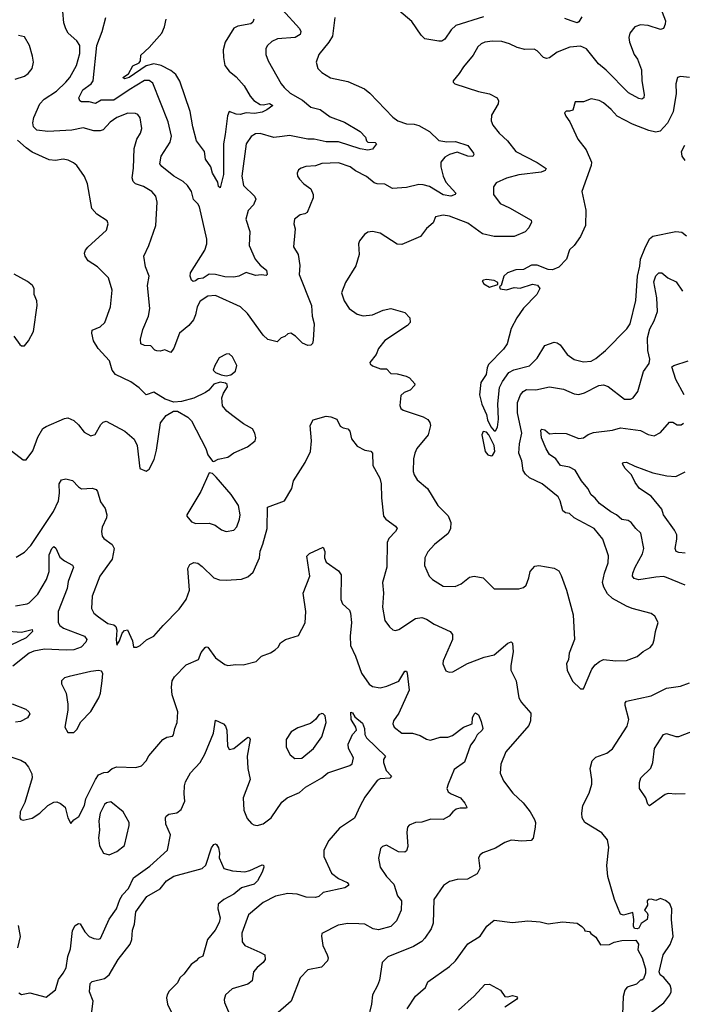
# Model space of a CAD drawing. Extents: x 2056909 to 2160450, y 827444 to 1016825.
# Tile 132 of 256: x 2129633 to 2133937, y 854084 to 860482. Entities that reach past the tile are written whole.
import ezdxf

# ---------------------------------------------------------------- set-up
doc = ezdxf.new("R2010")
doc.units = 0

msp = doc.modelspace()

# ---------------------------------------------------------------- linework, layer by layer
at = {"layer": '0CON10XD'}
for points in [[(2133779.4, 860605), (2133827.8, 860475), (2133826.8, 860453.2), (2133815.6, 860424.4), (2133795, 860418.6), (2133715, 860444.5), (2133665, 860448.2), (2133628.9, 860435), (2133596.4, 860395), (2133590.4, 860365), (2133593.8, 860335), (2133625.3, 860255.3), (2133646.5, 860225), (2133671.5, 860155), (2133675.5, 860085), (2133690.6, 859995), (2133687.1, 859975), (2133675, 859965.8), (2133655, 859969.4), (2133587.3, 860007.3), (2133443.2, 860153.2), (2133394, 860195), (2133315, 860293.2), (2133275, 860309), (2133206.7, 860303.3), (2133125, 860270), (2133075, 860234.2), (2133055, 860228.6), (2133035, 860235.8), (2132995, 860278.8), (2132975, 860290), (2132915, 860288.8), (2132865, 860301.4), (2132815, 860325.6), (2132765, 860340), (2132705, 860342.2), (2132655, 860335.6), (2132631.2, 860325), (2132609.2, 860305), (2132578.9, 860251.1), (2132516.2, 860175), (2132488.6, 860131.4), (2132450, 860085), (2132450, 860075), (2132460, 860065), (2132612.5, 860015), (2132685, 860000.8), (2132733.8, 859975), (2132744, 859955), (2132740.8, 859935), (2132697.9, 859862.1), (2132695.7, 859825), (2132705.6, 859795.6), (2132747.5, 859745), (2132802.5, 859695), (2132856, 859625), (2132995, 859553.3), (2133052, 859515), (2133047.4, 859502.6), (2133019.8, 859490.2), (2132875, 859473.3), (2132795, 859452.7), (2132729.1, 859420.9), (2132710, 859395), (2132712, 859345), (2132755, 859286.9), (2132815, 859260), (2132955, 859178.8), (2132957.1, 859165), (2132940.4, 859129.6), (2132917.4, 859102.6), (2132845, 859073.2), (2132715, 859072.9), (2132639.2, 859089.2), (2132545, 859159.6), (2132425, 859205.5), (2132385, 859211.4), (2132335, 859201.2), (2132319.1, 859160.9), (2132276.7, 859125), (2132237.6, 859072.4), (2132115, 859020), (2132085, 859022), (2131974.3, 859094.3), (2131925, 859106), (2131895, 859100), (2131873.8, 859085), (2131840, 859045), (2131834, 859025), (2131838.6, 858955), (2131817, 858883), (2131750, 858775), (2131723.9, 858706.1), (2131740, 858655), (2131773.8, 858605), (2131825, 858568), (2131865, 858557.1), (2131925, 858564.4), (2131995, 858594.3), (2132045, 858605.8), (2132135, 858579.2), (2132168, 858545), (2132168.8, 858515), (2132153.3, 858495), (2132005, 858398.1), (2131964.2, 858345), (2131948.8, 858305), (2131907.5, 858255), (2131910, 858245), (2131925, 858232), (2131976.2, 858213.8), (2132015, 858213.8), (2132045, 858182), (2132085, 858179.4), (2132143.3, 858165), (2132165, 858153.8), (2132200, 858115), (2132197.5, 858105), (2132170, 858075), (2132131.7, 858058.3), (2132109.3, 858040.7), (2132102.5, 857975), (2132110, 857955), (2132125, 857944), (2132255, 857901.4), (2132284.3, 857884.3), (2132298, 857865), (2132302, 857845), (2132285.6, 857784.4), (2132214, 857695), (2132199.2, 857665), (2132191.2, 857628.8), (2132190, 857545), (2132195.8, 857525), (2132215, 857491.2), (2132281.2, 857435), (2132348.8, 857325), (2132416.9, 857256.9), (2132434.5, 857215), (2132432.2, 857175), (2132416.3, 857143.7), (2132327.9, 857072.1), (2132285, 857023.3), (2132264, 856985), (2132262, 856935), (2132293.8, 856865), (2132314.4, 856844.4), (2132385, 856800), (2132461.7, 856798.3), (2132500, 856815), (2132555, 856858.8), (2132585, 856866.2), (2132643.8, 856853.8), (2132715, 856784), (2132876.3, 856783.7), (2132905, 856791.4), (2132923, 856807), (2132941.5, 856855), (2132949.2, 856895), (2132980.3, 856929.7), (2133005, 856934), (2133105, 856918), (2133135, 856901.2), (2133150.9, 856870.9), (2133185.4, 856775.4), (2133227.5, 856615), (2133236.7, 856455), (2133201.4, 856365), (2133198, 856325), (2133186.2, 856295), (2133190, 856255), (2133225, 856182.5), (2133275, 856132.5), (2133295, 856132.5)], [(2131680.8, 860495), (2131664.4, 860375), (2131642.2, 860335), (2131575.7, 860255), (2131558, 860205), (2131570, 860165), (2131595, 860138), (2131653.2, 860103.2), (2131765, 860080), (2131872.1, 860032.1), (2131908, 860005), (2132057.8, 859847.8), (2132090, 859825), (2132145, 859804.5), (2132195, 859802.9), (2132225, 859793.6), (2132295, 859755.7), (2132355, 859697.5), (2132407.3, 859687.3), (2132465, 859689.4), (2132545, 859663.3), (2132580, 859615), (2132583.8, 859605), (2132577, 859593), (2132545, 859594.6), (2132475, 859620.4), (2132425, 859606), (2132395, 859587.9), (2132368.9, 859555), (2132368.5, 859525), (2132384, 859464), (2132402.2, 859425), (2132465.6, 859355), (2132462, 859345), (2132434.7, 859335.3), (2132385, 859343.6), (2132295, 859398.2), (2132255, 859409.6), (2132225, 859410.8), (2132145, 859391.8), (2132055, 859384.3), (2132005, 859412.5), (2131955, 859414.3), (2131935, 859420.8), (2131885, 859463.1), (2131815, 859500), (2131780.8, 859525), (2131705, 859551.5), (2131595, 859548.1), (2131555, 859532.5), (2131492.7, 859527.3), (2131462.3, 859517.7), (2131443.3, 859505), (2131436.4, 859483.6), (2131438.8, 859465), (2131450, 859445), (2131480, 859415), (2131525, 859382.5), (2131538.8, 859345), (2131538.8, 859325), (2131500.3, 859229.7), (2131485, 859219.2), (2131455, 859214), (2131418, 859185), (2131414, 859155), (2131421.7, 859121.7), (2131419.5, 859099.5), (2131410.8, 859005), (2131441.5, 858955), (2131451.9, 858885), (2131448.5, 858825), (2131528.5, 858625), (2131532, 858555), (2131546.2, 858506.2), (2131540.5, 858399.5), (2131535, 858378.6), (2131525, 858367.8), (2131505, 858365.6), (2131469.5, 858379.5), (2131425, 858425.6), (2131395, 858444), (2131375, 858441.2), (2131355, 858423.8), (2131332.5, 858415), (2131305, 858387.5), (2131244.4, 858404.4), (2131215, 858432.5), (2131112.4, 858572.4), (2131068.6, 858615), (2130905, 858689.1), (2130855.4, 858684.6), (2130805, 858651.9), (2130785, 858616.2), (2130775.3, 858564.7), (2130761.2, 858531.2), (2130731.1, 858495), (2130670.5, 858445), (2130633.8, 858346.2), (2130615, 858320), (2130575, 858336.2), (2130545, 858327.5), (2130525, 858330), (2130511.2, 858335), (2130485, 858362), (2130443.7, 858363.7), (2130420.8, 858375), (2130418.1, 858405), (2130432.1, 858467.9), (2130469.1, 858555), (2130478.2, 858605), (2130462.5, 858755), (2130475.3, 858815), (2130450, 858875), (2130439.2, 858945), (2130471.9, 859015), (2130518.6, 859145), (2130525.6, 859295), (2130517.1, 859335), (2130492, 859365), (2130438.3, 859398.3), (2130386.1, 859416.1), (2130369.3, 859429.3), (2130364.5, 859454.5), (2130372.8, 859517.2), (2130376.7, 859645), (2130393.8, 859706.2), (2130417.1, 859745), (2130425.6, 859775), (2130415.6, 859845), (2130400, 859865), (2130385, 859872.9), (2130335, 859874.4), (2130265, 859845.6), (2130221.4, 859815), (2130174.5, 859765.5), (2130155, 859759.5), (2130115, 859760), (2130045, 859779.5), (2129972.8, 859762.8), (2129815, 859755.4), (2129745, 859764.7), (2129723.3, 859785), (2129718.3, 859811.7), (2129725.8, 859845.8), (2129765, 859934.3), (2129791.5, 859965), (2129872.4, 860017.6), (2129933.1, 860075), (2129959.5, 860105), (2130002.1, 860185), (2130025, 860262.5), (2130023.3, 860315), (2130004.3, 860345), (2129949.2, 860395), (2129932.1, 860422.1), (2129919.2, 860460.8), (2129914, 860536)], [(2131340.6, 860545), (2131451.4, 860425), (2131459.4, 860405), (2131454.3, 860385), (2131423.2, 860366.8), (2131308.3, 860358.3), (2131270.5, 860339.5), (2131243.1, 860315), (2131232.2, 860295), (2131231.9, 860255), (2131247.5, 860215), (2131331.9, 860065), (2131350.9, 860040.9), (2131389.4, 860005), (2131469.4, 859959.4), (2131523.8, 859913.8), (2131585, 859899.1), (2131649.6, 859849.6), (2131743.8, 859815), (2131843.8, 859755), (2131879.1, 859719.1), (2131886.2, 859695), (2131895, 859686.2), (2131943, 859683), (2131950, 859675), (2131925, 859640), (2131895, 859633.5), (2131845, 859642.1), (2131705, 859688.8), (2131625, 859687.5), (2131545, 859705.6), (2131505, 859704.6), (2131385, 859728.2), (2131338, 859722), (2131285, 859717.1), (2131195, 859742.5), (2131165, 859739.4), (2131136.4, 859723.6), (2131104.4, 859675), (2131075.6, 859465), (2131087.5, 859405), (2131158.1, 859335), (2131167.5, 859315), (2131152.1, 859277.9), (2131118.3, 859241.7), (2131102.9, 859185), (2131128.1, 859105), (2131123.8, 859015), (2131162.1, 858925), (2131195, 858885.5), (2131235.6, 858855), (2131240, 858825), (2131235, 858820), (2131205, 858824.4), (2131165, 858820.5), (2131105, 858838), (2131057.5, 858815), (2131025, 858808.9), (2130965, 858811.4), (2130905, 858825.6), (2130865, 858827.5), (2130825, 858802.2), (2130793.3, 858796.7), (2130774.4, 858784.4), (2130761.1, 858781.1), (2130748.3, 858788.3), (2130740.3, 858815), (2130742.3, 858837.7), (2130835.5, 858985), (2130849.5, 859025), (2130847.8, 859055), (2130800.7, 859265), (2130790.9, 859285), (2130762.5, 859312.5), (2130749.6, 859365), (2130722.9, 859405), (2130695, 859430.3), (2130635.2, 859465.2), (2130557.6, 859527.6), (2130544.6, 859544.6), (2130552.5, 859595), (2130611.5, 859685), (2130620, 859725), (2130597.6, 859817.6), (2130498.4, 860068.4), (2130475, 860087.3), (2130445, 860087.5), (2130343.9, 860026.1), (2130245, 859958.5), (2130162.2, 859957.8), (2130125, 859937.3), (2130085, 859947.3), (2130035, 859948.3), (2130024.8, 859955), (2130018, 859975), (2130042.9, 860025), (2130097.1, 860065), (2130110, 860085), (2130134.7, 860315), (2130169.6, 860405), (2130192, 860495)], [(2132645, 860500.8), (2132467.1, 860445), (2132435.5, 860415), (2132395, 860354.5), (2132375, 860343.1), (2132355, 860341.5), (2132265, 860357.1), (2132240.2, 860380.2), (2132180.2, 860470.2), (2132095, 860541.8)], [(2133285, 860499.6), (2133265, 860467.1), (2133255, 860460.8), (2133215, 860474.4), (2133175, 860488.9)], [(2130345, 860106.4), (2130315, 860098.1), (2130303.1, 860105), (2130340.9, 860129.1), (2130367.6, 860182.4), (2130409.2, 860200.8), (2130417.1, 860215), (2130419.7, 860250.3), (2130475, 860300), (2130557.3, 860395), (2130573.5, 860435), (2130584.4, 860485)], [(2131154.2, 860485), (2131146.8, 860465), (2131134.3, 860455.7), (2131049.7, 860440.3), (2131023.8, 860426.2), (2130966.9, 860335), (2130955.5, 860285), (2130956.5, 860235), (2130965.6, 860185), (2130995, 860147.1), (2131039.9, 860109.9), (2131091.5, 860051.5), (2131130.8, 859985), (2131155, 859955.8), (2131195, 859930.4), (2131215, 859927.7), (2131256.1, 859936.1), (2131277.5, 859925), (2131239.2, 859895), (2131208.5, 859881.5), (2131157.5, 859872.5), (2131105, 859876.7), (2131065, 859865.7), (2131038.5, 859868.5), (2130995, 859885.7), (2130982.1, 859857.9), (2130968.8, 859735), (2130956.2, 859675), (2130958.1, 859475), (2130935, 859388.8), (2130925, 859397.5), (2130920.6, 859425), (2130885.7, 859485), (2130874.3, 859525), (2130840, 859575), (2130833.8, 859625), (2130781.9, 859695), (2130756.9, 859785), (2130740.6, 859885), (2130672.7, 860082.7), (2130647.3, 860125), (2130615, 860151.8), (2130553.2, 860183.2), (2130505, 860195.8), (2130455, 860181.9), (2130345, 860106.4)], [(2129603.8, 860096.2), (2129665.4, 860114.6), (2129688, 860132), (2129714, 860165), (2129722.5, 860205), (2129716, 860245), (2129697.1, 860315), (2129665, 860370), (2129625, 860380)], [(2133985, 860105.6), (2133925, 860112.5), (2133906.7, 860105), (2133894.4, 860065), (2133897.4, 860002.6), (2133877.4, 859882.6), (2133841.7, 859808.3), (2133793.4, 859756.6), (2133765, 859750), (2133720.6, 859760.6), (2133613.1, 859803.1), (2133514.6, 859854.6), (2133475, 859897.5), (2133425, 859940.8), (2133396.8, 859956.8), (2133345, 859967.5), (2133295, 859948.8), (2133241.7, 859948.3), (2133225.7, 859894.3), (2133205, 859886.7), (2133183, 859887), (2133173, 859877), (2133180, 859855), (2133207.7, 859817.7), (2133258.8, 859705), (2133312, 859635), (2133347.5, 859555), (2133345.8, 859535), (2133285.8, 859365), (2133310, 859245), (2133309.1, 859145), (2133276.7, 859073.3), (2133235, 859013.8), (2133205, 858986.7), (2133184.2, 858925), (2133135, 858874.2), (2133095, 858857.1), (2133065, 858857.5), (2132993.9, 858886.1), (2132957.3, 858887.3), (2132905, 858858.8), (2132855, 858856), (2132802.3, 858837.7), (2132777.5, 858815), (2132760, 858755), (2132750, 858745), (2132755, 858732.5), (2132795, 858726.7), (2132845, 858742.5), (2132885, 858736.7), (2132965, 858763.3), (2132997, 858757), (2133012.5, 858735), (2132992.5, 858695), (2132905, 858607.5), (2132863.3, 858545), (2132826.7, 858475), (2132800, 858375), (2132775, 858340), (2132679.1, 858240.9), (2132669.7, 858220.3), (2132664.3, 858175.7), (2132628.8, 858125), (2132620, 858045), (2132634.2, 857984.2), (2132665.8, 857915.8), (2132671.7, 857881.7), (2132693.3, 857835), (2132715, 857810), (2132725, 857810)], [(2129580.5, 857680.5), (2129655, 857622.5), (2129675, 857622.5), (2129719.7, 857680.3), (2129750.2, 857769.8), (2129784.2, 857825), (2129805, 857839.2), (2129925, 857890), (2129945, 857893.8), (2129985, 857876.2), (2130015, 857848.8), (2130051.7, 857801.7), (2130095, 857776.7), (2130123.9, 857786.1), (2130159.7, 857850.3), (2130175, 857866.2), (2130195, 857873.8), (2130317.3, 857807.3), (2130376.8, 857756.8), (2130396.9, 857715), (2130413.3, 857565), (2130455, 857548), (2130475, 857560.8), (2130505.9, 857624.1), (2130520.9, 857685), (2130546.9, 857863.1), (2130585, 857910), (2130632.3, 857937.7), (2130658.3, 857938.3), (2130725, 857898.8), (2130748.8, 857875), (2130843.1, 857695), (2130856, 857655), (2130885, 857612.5), (2130895, 857610), (2130923.5, 857626.5), (2130985, 857640), (2131025, 857666.2), (2131112.5, 857705), (2131163.3, 857745), (2131166.1, 857763.9), (2131160, 857795), (2131145, 857822.5), (2131086.4, 857856.4), (2131017.7, 857907.7), (2130978.3, 857938.3), (2130951.7, 857971.7), (2130946.7, 858025), (2130957.5, 858055), (2130983.3, 858095), (2130980.7, 858110.7), (2130970.5, 858120.5), (2130935, 858125.8), (2130895, 858113.3), (2130862.5, 858075), (2130840.7, 858059.3), (2130765, 858023.3), (2130685, 858000), (2130635, 857996.7), (2130577.5, 858015), (2130505, 858062), (2130455, 858043.8), (2130410.3, 858090.3), (2130355, 858127.5), (2130255, 858175.8), (2130234.4, 858205), (2130215.8, 858265), (2130143.1, 858345), (2130111.9, 858395), (2130101.4, 858445), (2130103.8, 858465), (2130156.7, 858485), (2130186.2, 858515), (2130222.5, 858615), (2130234.3, 858725), (2130210, 858805), (2130139.2, 858875), (2130078.6, 858915), (2130058.1, 858945), (2130054.3, 858965), (2130060, 858985), (2130075, 859004.2), (2130196.2, 859115), (2130208.8, 859155), (2130202.5, 859175), (2130135, 859218.8), (2130102.5, 859255), (2130074, 859415), (2130055, 859462.5), (2130003.4, 859533.4), (2129982.1, 859552.1), (2129948.5, 859568.5), (2129915.6, 859575.6), (2129865, 859567.8), (2129825, 859570), (2129715, 859621.9), (2129675, 859648.9), (2129619.1, 859699.2)], [(2133956.3, 859566.3), (2133937.1, 859595), (2133932.5, 859625), (2133954.7, 859665.3)], [(2132725, 857810), (2132736.1, 857833.9), (2132743.9, 857886.1), (2132740, 857985), (2132749.4, 858090.6), (2132768.9, 858131.1), (2132811.1, 858188.9), (2132843.3, 858206.7), (2132945, 858232.9), (2132995, 858282.5), (2133045, 858364.3), (2133104.6, 858385.4), (2133125, 858382.2), (2133145, 858369.4), (2133189.4, 858305), (2133235, 858274.2), (2133295, 858257.8), (2133345, 858263.5), (2133375, 858279.5), (2133437.4, 858332.6), (2133577.4, 858472.6), (2133598.2, 858505), (2133635, 858657.5), (2133645.3, 858815), (2133660.6, 858879.4), (2133666, 858925), (2133694.2, 858995.8), (2133723.2, 859056.8), (2133745, 859075.6), (2133895, 859105.7), (2133935, 859100.8), (2133965, 859076.7)], [(2133295, 856132.5), (2133348.8, 856261.2), (2133370.3, 856289.7), (2133398.8, 856311.2), (2133425, 856323.8), (2133506.1, 856316.1), (2133575, 856317.5), (2133645, 856344.2), (2133683.9, 856376.1), (2133728.3, 856401.7), (2133745, 856423.3), (2133755, 856452.5), (2133762.9, 856505), (2133780.8, 856565), (2133758.8, 856605), (2133735, 856624), (2133612.5, 856655), (2133575, 856670), (2133485, 856720), (2133451.2, 856751.2), (2133426.7, 856795), (2133418.9, 856825), (2133431.1, 856885), (2133455, 856952.5), (2133458.7, 856998.7), (2133421.4, 857105), (2133365.8, 857175.8), (2133235, 857245.7), (2133205, 857272.5), (2133177.9, 857277.9), (2133160.9, 857290.9), (2133144.4, 857355), (2133130.6, 857380.6), (2133027.5, 857465), (2132944.1, 857504.1), (2132917.8, 857527.8), (2132903, 857553), (2132894.3, 857614.3), (2132876.2, 857665), (2132879.5, 857725), (2132894, 857795), (2132866.9, 857926.9), (2132867.9, 857995), (2132886.7, 858043.3), (2132904.3, 858065.7), (2132925, 858078.4), (2132985, 858075.9), (2133075, 858095.7), (2133165, 858081.2), (2133235, 858050), (2133265, 858046.2), (2133303, 858057), (2133395, 858103.6), (2133425, 858108.5), (2133455, 858098.6), (2133562.5, 858015), (2133600, 858015), (2133618.8, 858025), (2133649.2, 858065), (2133684.3, 858195), (2133723.1, 858246.9), (2133725.5, 858275), (2133712.9, 858332.9), (2133711.1, 858415), (2133726.1, 858473.9), (2133755.6, 858524.4), (2133775.8, 858585), (2133771.9, 858675), (2133752.1, 858777.9), (2133765, 858817.5), (2133785, 858837.1), (2133805, 858837.1), (2133844, 858804), (2133897.8, 858777.8), (2133938.6, 858718.6)], [(2129665, 858362.5), (2129690, 858395), (2129722.5, 858455), (2129745.8, 858625), (2129743.8, 858655), (2129726.7, 858695), (2129727.5, 858735), (2129717.5, 858755), (2129685, 858781.2), (2129597.3, 858827.3)], [(2132685, 858743.3), (2132738.3, 858761.7), (2132740, 858775), (2132715, 858787.5), (2132665, 858793.3), (2132645, 858790), (2132637.5, 858785), (2132647.5, 858765), (2132685, 858743.3)], [(2129595.9, 858425.9), (2129635, 858370), (2129645, 858362.5), (2129665, 858362.5)], [(2130975, 858168.1), (2131005, 858172.9), (2131035, 858196.7), (2131044, 858235), (2131015, 858290), (2130995, 858310), (2130975, 858308.8), (2130930, 858285), (2130900, 858235), (2130890, 858205), (2130905, 858188.8), (2130943, 858173), (2130975, 858168.1)], [(2133948.7, 858045), (2133894.8, 858144.7), (2133868.5, 858225), (2133882.9, 858235), (2133975.9, 858265.9)], [(2130145, 856601.9), (2130205, 856557.3), (2130245, 856549.5), (2130257.6, 856537.6), (2130264, 856515), (2130259.5, 856455), (2130265, 856416.7), (2130282.5, 856445), (2130298.6, 856495), (2130315, 856512), (2130333, 856517), (2130366, 856445), (2130372.5, 856405), (2130395, 856403.8), (2130415.8, 856414.2), (2130457.7, 856452.3), (2130505, 856476), (2130564.6, 856545.4), (2130669.5, 856650.5), (2130715.3, 856714.7), (2130735.4, 856775), (2130724.4, 856915.6), (2130738.3, 856941.7), (2130765, 856954.2), (2130789.5, 856949.5), (2130819.4, 856929.4), (2130895, 856853.8), (2130931.7, 856841.7), (2130975, 856840), (2131074.4, 856845.6), (2131115, 856861.4), (2131148.9, 856891.1), (2131174.3, 856945), (2131190.6, 856985), (2131195, 857027.5), (2131213.6, 857073.6), (2131240.6, 857175), (2131242, 857315), (2131353.3, 857355), (2131400, 857435), (2131411.2, 857485), (2131486.7, 857605), (2131523.1, 857675), (2131529.5, 857745), (2131519.2, 857845), (2131539.5, 857880.5), (2131624.2, 857905.8), (2131655, 857901.2), (2131692.5, 857885), (2131715, 857840), (2131735, 857828.8), (2131765, 857823.3), (2131777.3, 857807.3), (2131787.6, 857757.6), (2131825, 857710), (2131875, 857684.4), (2131915, 857677.5), (2131924.2, 857665), (2131927.5, 857585), (2131971.7, 857501.7), (2131981.8, 857465), (2131984.4, 857374.4), (2131997.5, 857255), (2132010.8, 857235), (2132075, 857190), (2132084.4, 857175), (2132075, 857155.8), (2132030.2, 857109.8), (2132019.4, 857085), (2132017.1, 856925), (2131988.9, 856825), (2131997.5, 856755), (2131990, 856665), (2132005, 856577.5), (2132035.8, 856535.8), (2132057.7, 856517.7), (2132075, 856512.9), (2132095, 856520), (2132205, 856590.6), (2132245, 856596.5), (2132275, 856586.4), (2132325, 856552.7), (2132430, 856505), (2132445.6, 856485.6), (2132445.5, 856455), (2132384.3, 856315), (2132382.5, 856295), (2132401.2, 856251.2), (2132422.3, 856242.3), (2132447.5, 856245), (2132542.2, 856297.8), (2132651.1, 856338.9), (2132715, 856354.3), (2132805, 856431.2), (2132825, 856438), (2132835, 856430), (2132838.1, 856375), (2132823.1, 856285), (2132824.5, 856254.5), (2132859.2, 856185), (2132875.8, 856075), (2132893.7, 856043.7), (2132952.9, 855975), (2132952.2, 855925), (2132940.6, 855895), (2132790.5, 855725), (2132759.2, 855645), (2132753.8, 855585), (2132775.8, 855535), (2132835.7, 855455), (2132902.7, 855392.7), (2132949.2, 855335), (2132977.5, 855285), (2132983.9, 855263.9), (2132982, 855235), (2132967.8, 855162.2), (2132955, 855148.8), (2132895, 855144.3), (2132825, 855149.1), (2132785, 855135.5), (2132725, 855097.9), (2132642, 855068), (2132623.8, 855055), (2132614.3, 855035.7), (2132622, 854965), (2132605, 854931.2), (2132542.3, 854897.7), (2132475, 854894.3), (2132425, 854882), (2132386.2, 854855), (2132323.3, 854765), (2132318.7, 854611.3), (2132306.9, 854575), (2132265.9, 854514.1), (2132245, 854490.9), (2132191.8, 854458.2), (2132025, 854392), (2131986.7, 854355), (2131969.7, 854240.3), (2131958, 854205), (2131924, 854145), (2131918, 854085), (2131894.2, 853985.8)], [(2133955, 856806.7), (2133835, 856857.8), (2133815, 856862.7), (2133765, 856859.6), (2133655, 856841.5), (2133625, 856850), (2133614.3, 856865), (2133615.9, 856885.9), (2133630.5, 856925), (2133678.6, 857011.4), (2133686.5, 857045), (2133667.5, 857145), (2133634.5, 857175), (2133605, 857215.4), (2133585, 857226.7), (2133545, 857233.8), (2133509.4, 857265), (2133472.8, 857282.8), (2133398.5, 857338.5), (2133372.2, 857372.2), (2133344.4, 857395), (2133324.4, 857435), (2133281.8, 857485), (2133241.9, 857555), (2133205, 857573.8), (2133145.7, 857585.7), (2133115, 857627.5), (2133075, 857655.7), (2133052.4, 857692.4), (2133022.5, 857765), (2133017.5, 857815), (2133025, 857821.4), (2133045, 857815.6), (2133075, 857790.6), (2133115, 857795.6), (2133182, 857792), (2133265, 857759.2), (2133295.6, 857764.4), (2133325, 857786.2), (2133360.7, 857799.3), (2133485, 857814.7), (2133535, 857830), (2133665, 857811.3), (2133715, 857787.1), (2133755, 857776.5), (2133795, 857798.6), (2133855, 857866.2), (2133875, 857866.7), (2133905, 857848.8), (2133929.3, 857849.3), (2133945, 857860)], [(2132695, 857646.7), (2132705, 857650), (2132719.2, 857675), (2132714.3, 857715), (2132681.2, 857785), (2132665, 857801.2), (2132644.1, 857805.9), (2132636, 857785), (2132656.1, 857676.1), (2132675, 857653.8), (2132695, 857646.7)], [(2133955, 857014.6), (2133915, 857018.9), (2133897, 857027), (2133890.8, 857045), (2133902.5, 857105), (2133901.9, 857135), (2133887.5, 857165), (2133816.2, 857265), (2133805, 857300), (2133735.6, 857385), (2133659.4, 857435), (2133630.6, 857475), (2133607.8, 857525), (2133566.4, 857565), (2133548.8, 857595), (2133556, 857604), (2133575, 857605.5), (2133629.4, 857579.4), (2133745, 857538.1), (2133836.8, 857516.8), (2133895, 857512.5), (2133955, 857543.3)], [(2129611.4, 856988.6), (2129665, 857022), (2129705, 857064.2), (2129853.1, 857285), (2129885.4, 857355), (2129891.8, 857405), (2129890.4, 857465), (2129905, 857492), (2129932.5, 857497.5), (2129976.3, 857486.3), (2130015, 857445.7), (2130035, 857434.2), (2130105, 857437.1), (2130129.1, 857429.1), (2130139.2, 857415), (2130158.5, 857348.5), (2130187.8, 857305), (2130198.9, 857265), (2130196.9, 857245), (2130168.9, 857185), (2130164.2, 857155), (2130168, 857125), (2130179.7, 857109.7), (2130235, 857072.5), (2130246.7, 857045), (2130233.6, 856976.4), (2130153.1, 856865), (2130104.3, 856735), (2130099.2, 856655), (2130114, 856625), (2130145, 856601.9)], [(2130975, 857155.8), (2131025, 857164.3), (2131043.8, 857186.2), (2131061.2, 857235), (2131064.6, 857265), (2131054, 857324), (2131006.4, 857396.4), (2130909.1, 857509.1), (2130885, 857532.5), (2130865, 857536.7), (2130809.4, 857415), (2130720, 857265), (2130720, 857255), (2130749.7, 857219.7), (2130777.3, 857207.3), (2130865, 857210.8), (2130903.3, 857196.7), (2130945, 857167.5), (2130975, 857155.8)], [(2129575, 855690.6), (2129639.8, 855669.8), (2129665.7, 855655), (2129690.6, 855625), (2129711.4, 855581.4), (2129713.8, 855555), (2129665.7, 855394.3), (2129636.7, 855335), (2129633.3, 855295), (2129640, 855285), (2129655, 855280), (2129715, 855293.8), (2129765, 855325.8), (2129816.7, 855375), (2129855, 855396), (2129875, 855398.6), (2129898.7, 855388.7), (2129928.8, 855365), (2129946.2, 855295), (2129965, 855257.5), (2129985, 855282.5), (2130016.7, 855305), (2130054, 855375), (2130062, 855418), (2130126.7, 855545), (2130146.1, 855573.9), (2130179.3, 855590.7), (2130205, 855592.5), (2130234.3, 855615.7), (2130265, 855627.1), (2130386.7, 855623.3), (2130425, 855634), (2130454, 855665), (2130471.2, 855698.8), (2130563.3, 855805), (2130589.5, 855820.5), (2130625, 855826.7), (2130633.3, 855835), (2130640, 855875), (2130656.1, 855913.9), (2130660.8, 855985), (2130623.6, 856095), (2130618.5, 856145), (2130624.6, 856185.4), (2130639.1, 856210.9), (2130715, 856289.2), (2130794.2, 856325), (2130811.4, 856368.6), (2130837, 856403), (2130845, 856407.5), (2130855, 856403.3), (2130905, 856335.8), (2130965, 856291.4), (2130985, 856284.4), (2131037.3, 856292.7), (2131085, 856290), (2131169.7, 856310.3), (2131205, 856346), (2131262.5, 856367.5), (2131293, 856387), (2131312.5, 856405), (2131327, 856433), (2131360, 856455), (2131445, 856480), (2131487.3, 856562.7), (2131492.5, 856635), (2131474.2, 856755), (2131518.8, 856865), (2131498, 856995), (2131515, 857013.3), (2131605, 857053.3), (2131614.4, 857025), (2131612.9, 856985), (2131625, 856955.8), (2131705, 856900.8), (2131720.8, 856875), (2131720, 856715), (2131730.8, 856685), (2131775, 856644), (2131783.1, 856625), (2131788.9, 856565), (2131779.5, 856475), (2131781.2, 856415), (2131815.3, 856345.3), (2131854.6, 856235), (2131904.1, 856164.1), (2131925, 856148.1), (2131975, 856140), (2132019.1, 856150.9), (2132095, 856184.2), (2132135, 856249.2), (2132145, 856248), (2132150, 856235), (2132163.5, 856125), (2132095.4, 855974.6), (2132062, 855925), (2132056.7, 855905), (2132066.2, 855885), (2132115, 855846), (2132185, 855845.6), (2132235, 855830.6), (2132275, 855807.5), (2132300.9, 855800.9), (2132365, 855818.6), (2132415, 855819.2), (2132445, 855830), (2132516.2, 855883.8), (2132572.5, 855905), (2132574.6, 855945), (2132585, 855968.6), (2132595, 855977.1), (2132612.5, 855965), (2132631.3, 855921.3), (2132641.4, 855875), (2132637.5, 855865), (2132604.8, 855835.2), (2132590.5, 855805), (2132562, 855768), (2132522.9, 855657.1), (2132455, 855608.8), (2132415.8, 855515), (2132408, 855485), (2132416.2, 855465), (2132435, 855450.8), (2132497.1, 855425), (2132525, 855390), (2132538.8, 855365), (2132535, 855357.5), (2132495, 855359.1), (2132469.2, 855350.8), (2132447.1, 855335), (2132423.7, 855306.3), (2132385, 855283.6), (2132304.4, 855285.6), (2132245, 855266.2), (2132205, 855265.8), (2132162.2, 855247.8), (2132152.5, 855235), (2132147.7, 855202.3), (2132155, 855110), (2132145, 855080), (2132135, 855071.2), (2132094.1, 855074.1), (2132015, 855116.7), (2131990, 855110), (2131976.2, 855095), (2131963.9, 855033.9), (2131974.4, 854975), (2132015, 854914.3), (2132063.1, 854865), (2132088.3, 854788.3), (2132114.3, 854755), (2132111.4, 854695), (2132080, 854625), (2132045, 854589.2), (2131965, 854567.7), (2131930, 854575), (2131875, 854603.5), (2131836.9, 854606.9), (2131765, 854607.7), (2131702.2, 854597.8), (2131596.4, 854543.6), (2131593.6, 854526.4), (2131602.9, 854465), (2131631.4, 854405), (2131636, 854385), (2131632, 854365), (2131594.3, 854325.7), (2131505, 854308), (2131454.2, 854255.8), (2131397.1, 854105), (2131294, 854015)], [(2129605, 856672.7), (2129682.5, 856685), (2129695, 856692.2), (2129751.7, 856748.3), (2129807.9, 856845), (2129824, 856896), (2129824.7, 857005), (2129841.2, 857045), (2129855, 857058.1), (2129867.7, 857047.7), (2129895, 856988.6), (2129925, 856964.4), (2129976.2, 856936.2), (2129982.9, 856925), (2129949.2, 856830.8), (2129941.2, 856785), (2129883.6, 856636.3), (2129882.9, 856565), (2129894.8, 856544.8), (2129918, 856528), (2130054, 856475), (2130068.6, 856455), (2130063, 856437), (2130032, 856405), (2129985, 856387.7), (2129935.3, 856384.7), (2129795, 856392.2), (2129725, 856378.7), (2129694.5, 856365), (2129588.6, 856281.4)], [(2129530.3, 856509.7), (2129645, 856501.1), (2129715, 856518.8), (2129715.8, 856505), (2129674.4, 856465), (2129575, 856417.1)], [(2129985, 855850), (2130005, 855870), (2130030.9, 855919.1), (2130095, 855986), (2130146.8, 856075), (2130157.8, 856105), (2130169.6, 856185), (2130173.1, 856233.1), (2130165, 856248), (2130145, 856252.9), (2130095, 856246.9), (2129955, 856214.2), (2129925, 856204), (2129903.8, 856185), (2129903.8, 856165), (2129934.2, 856105), (2129945.8, 856034.2), (2129945.8, 855995), (2129926.2, 855885), (2129945, 855850), (2129985, 855850)], [(2133736.9, 854033.1), (2133817.8, 854092.2), (2133857.1, 854145), (2133864.3, 854165), (2133865.8, 854185), (2133858.3, 854208.3), (2133817.7, 854257.7), (2133792.5, 854275), (2133786.7, 854295), (2133813.3, 854405), (2133858.3, 854471.7), (2133877.5, 854525), (2133866.2, 854635), (2133870, 854705), (2133855.8, 854735.8), (2133827.7, 854757.7), (2133795, 854770), (2133765, 854757.5), (2133735, 854766.7), (2133720, 854765), (2133710, 854755), (2133711.7, 854728.3), (2133692.5, 854695), (2133708.8, 854678.8), (2133713.3, 854665), (2133708.8, 854635), (2133670.7, 854609.3), (2133655, 854577.5), (2133645, 854573.3), (2133627, 854577), (2133620.7, 854590.7), (2133622.5, 854635), (2133615, 854680), (2133555, 854662.5), (2133535, 854670), (2133497.5, 854765), (2133454.2, 854914.2), (2133447.5, 854985), (2133460, 855105), (2133452.3, 855152.3), (2133415, 855198), (2133304.2, 855264.2), (2133286.4, 855295), (2133283.8, 855326.2), (2133291.5, 855375), (2133332.7, 855455), (2133348.9, 855515), (2133350.6, 855545), (2133339.1, 855615), (2133352.2, 855665), (2133375, 855690), (2133447.5, 855715), (2133485, 855743.3), (2133578.3, 855891.7), (2133590.5, 855935), (2133565.5, 856025), (2133566.6, 856043.4), (2133575, 856054.2), (2133735, 856088.9), (2133835, 856138.6), (2133925, 856151.4), (2133985, 856172.5)], [(2129585, 856036.7), (2129672.1, 856002.1), (2129693.3, 855985), (2129698.3, 855971.7), (2129683.3, 855945), (2129637.9, 855922.1), (2129605, 855916.7)], [(2129627.5, 854157.5), (2129645, 854148), (2129698.3, 854158.3), (2129805, 854130), (2129865, 854178), (2129885, 854243.8), (2129916.2, 854285), (2129935, 854320), (2129945.7, 854395), (2129963.3, 854445), (2129976, 854564), (2129994.5, 854595), (2130015, 854608.6), (2130026.8, 854606.8), (2130055.5, 854555), (2130084.3, 854525), (2130115, 854511.8), (2130145, 854507.1), (2130158.9, 854511.1), (2130214.2, 854635.8), (2130262.5, 854705), (2130283.6, 854765), (2130301.5, 854795), (2130339.1, 854835), (2130372.7, 854905), (2130479.1, 854980.9), (2130593.8, 855085), (2130612.5, 855185), (2130582.5, 855255), (2130580, 855295), (2130584.4, 855305.6), (2130602, 855318), (2130655, 855328), (2130681.3, 855348.7), (2130705.5, 855404.5), (2130702, 855452), (2130702.9, 855502.9), (2130710.1, 855529.9), (2130742.2, 855587.8), (2130804.7, 855655.3), (2130835, 855708), (2130892.3, 855845), (2130905, 855930), (2130956.6, 855906.6), (2130970, 855890), (2130978.5, 855865), (2130984.1, 855764.1), (2130995, 855740), (2131025, 855746.7), (2131115, 855818.8), (2131125.9, 855815.9), (2131131.2, 855805), (2131111.5, 855695), (2131114.5, 855615), (2131129.5, 855545), (2131085.6, 855425), (2131088.6, 855345), (2131110.7, 855290.7), (2131138.1, 855258.1), (2131155, 855249.2), (2131175.8, 855245.8), (2131215, 855255.5), (2131267.5, 855295), (2131335, 855397.5), (2131370.8, 855425), (2131451, 855459), (2131490, 855495), (2131595.4, 855554.6), (2131635, 855588.6), (2131777.5, 855635), (2131793, 855647), (2131801.4, 855685), (2131770, 855745), (2131766.2, 855775), (2131795, 855836.7), (2131821.2, 855865), (2131815.8, 855885), (2131786.5, 855935), (2131785, 855982.5), (2131795, 855976.7), (2131810.7, 855950.7), (2131861.1, 855911.1), (2131873.3, 855875), (2131876, 855836), (2131886.1, 855816.1), (2132010, 855695), (2131996.7, 855673.3), (2131996, 855655), (2132013.8, 855603.8), (2132047.5, 855565), (2132037.2, 855552.8), (2131975, 855549.4), (2131955, 855538.6), (2131875, 855430), (2131845, 855373.8), (2131807, 855293), (2131711.6, 855228.4), (2131642.3, 855147.7), (2131608.5, 855085), (2131609.4, 855045), (2131658.9, 854935), (2131705, 854900.9), (2131761.2, 854875), (2131770, 854865), (2131768.8, 854855), (2131745, 854839.5), (2131605, 854809.2), (2131576.2, 854785), (2131555, 854776.7), (2131495, 854780.4), (2131435, 854799.5), (2131375, 854804.5), (2131295, 854787.3), (2131215.7, 854745), (2131118.6, 854665), (2131075.5, 854545), (2131078.6, 854488.6), (2131095.6, 854465.6), (2131193.4, 854423.4), (2131225.8, 854405), (2131228, 854375), (2131215.7, 854355), (2131175, 854322.9), (2131152, 854295), (2131142.5, 854235), (2131115.4, 854214.6), (2131013.8, 854185), (2130969.2, 854145), (2130960.8, 854115), (2130964.2, 854094.2), (2130988.9, 854035)], [(2131421.2, 855681.2), (2131465, 855682), (2131542.5, 855745), (2131595, 855821.2), (2131624, 855915), (2131617, 855957), (2131605, 855970), (2131595, 855973.3), (2131575.9, 855964.1), (2131553.8, 855935), (2131521.3, 855908.7), (2131440.9, 855879.1), (2131395.7, 855854.3), (2131364, 855805), (2131364, 855755), (2131391.2, 855705), (2131421.2, 855681.2)], [(2133955, 855451.9), (2133895, 855448.1), (2133845, 855452.9), (2133825, 855447.5), (2133725, 855372.5), (2133714.1, 855384.1), (2133701.2, 855425), (2133660, 855485), (2133660, 855525), (2133668.8, 855555), (2133732.3, 855617.7), (2133745.8, 855654.2), (2133757.1, 855745), (2133815, 855837.5), (2133835, 855843.1), (2133895, 855822.9), (2133915, 855822.9), (2134021.2, 855865)], [(2130215, 855053.8), (2130265, 855076), (2130314.3, 855115), (2130344.2, 855245), (2130344, 855265), (2130306.2, 855335), (2130225, 855398.8), (2130196.4, 855393.6), (2130185, 855382.5), (2130155.8, 855325), (2130146.9, 855275), (2130150.8, 855215), (2130144.3, 855165.7), (2130152.7, 855112.7), (2130177.5, 855065), (2130215, 855053.8)], [(2130096.1, 853983.9), (2130111.1, 854105), (2130086.8, 854165), (2130090.7, 854219.3), (2130105, 854231.5), (2130185, 854250.8), (2130214.7, 854275), (2130272.8, 854375), (2130350.4, 854475), (2130361.3, 854505), (2130365.4, 854564.6), (2130379.2, 854605), (2130387.1, 854685), (2130460, 854785), (2130545, 854833.3), (2130586.2, 854885), (2130633.7, 854916.3), (2130819.2, 854965), (2130842.4, 854987.6), (2130879.5, 855100.5), (2130895, 855121.2), (2130905, 855126.7), (2130912.3, 855122.3), (2130925, 855100), (2130932.2, 855065), (2130930, 855035), (2130960, 854965), (2131015, 854950.3), (2131095.2, 854944.8), (2131127.6, 854952.4), (2131208.9, 854988.9), (2131217, 854987), (2131219.4, 854975), (2131207.9, 854942.1), (2131177.5, 854885), (2131156.2, 854865), (2131075, 854840.6), (2131025, 854798.6), (2130958.8, 854765), (2130923.3, 854735), (2130920, 854705), (2130936, 854645), (2130928.8, 854615), (2130904, 854565), (2130854.2, 854505), (2130823.3, 854396.7), (2130795, 854382.5), (2130780, 854365), (2130746.8, 854343.2), (2130700.3, 854279.7), (2130674.2, 854255.8), (2130657.6, 854222.4), (2130605, 854168), (2130590.8, 854145), (2130587.5, 854125), (2130593.1, 854085), (2130616.2, 854035)], [(2132150, 854055), (2132204.5, 854135.5), (2132268.3, 854191.7), (2132285, 854230), (2132425, 854330), (2132465, 854366.2), (2132545, 854476), (2132624.6, 854525.4), (2132668, 854592), (2132715, 854630), (2132835, 854615.8), (2132935, 854626.4), (2133015, 854618.9), (2133065, 854607.5), (2133159.1, 854619.1), (2133255, 854611.2), (2133285, 854590), (2133300, 854575), (2133305, 854560), (2133335, 854557.5), (2133343.6, 854543.6), (2133375, 854520), (2133405, 854470), (2133465, 854472.5), (2133495, 854487.5), (2133545, 854497.5), (2133635, 854500), (2133652.5, 854475), (2133648.3, 854438.3), (2133677.5, 854385), (2133697.5, 854315), (2133697.5, 854285), (2133685, 854250), (2133675, 854240), (2133665, 854240), (2133640, 854215), (2133580, 854195), (2133563.3, 854175), (2133553.8, 854135), (2133548.3, 854018.3)], [(2129622.5, 854595), (2129636.2, 854525), (2129619.4, 854450.6)], [(2132483.3, 854045), (2132585, 854135.7), (2132655, 854212), (2132685, 854213.8), (2132755.8, 854175.8), (2132785, 854133.9), (2132805, 854131.5), (2132835, 854140.8), (2132860, 854135), (2132866.7, 854125), (2132861.2, 854115), (2132784, 854065)]]:
    msp.add_lwpolyline(points, dxfattribs=at)

doc.saveas('drawing.dxf')
